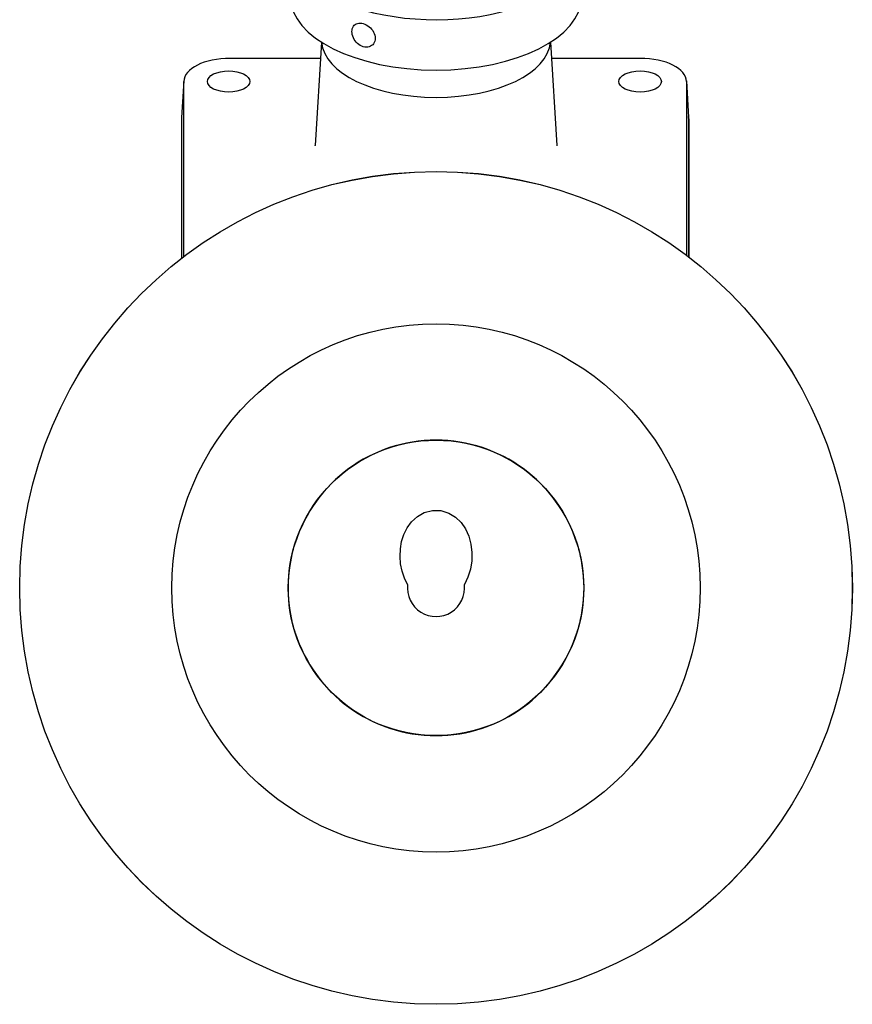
# Model space of a CAD drawing. Header units: millimetres. Extents: x 1102 to 3603, y 544 to 1472.
# Tile 10 of 17: x 1544 to 1730, y 767 to 987. Entities that reach past the tile are written whole.
import ezdxf

# ---------------------------------------------------------------- set-up
doc = ezdxf.new("R2010")
doc.units = ezdxf.units.MM
doc.layers.add('DETAIL', color=2, linetype='Continuous')

msp = doc.modelspace()

# ---------------------------------------------------------------- linework, layer by layer
at = {"layer": 'DETAIL'}
for p, q in [((1611.43, 981.7), (1610.03, 958.63)), ((1662.65, 981.7), (1664.04, 958.63)), ((1591.04, 978.09), (1611.21, 978.09)), ((1662.87, 978.09), (1682.64, 978.09)), ((1580.7, 973.07), (1580.2, 964.85)), ((1580.69, 933.79), (1580.69, 972.91)), ((1692.98, 973.07), (1693.48, 964.85)), ((1692.98, 972.91), (1692.98, 934.1)), ((1580.19, 964.69), (1580.19, 933.41)), ((1693.48, 964.69), (1693.48, 933.72)), ((1693.54, 964.54), (1693.54, 933.68)), ((1693.54, 940.19), (1693.54, 940.06)), ((1693.54, 936.01), (1693.54, 940.06)), ((1693.54, 936.01), (1693.54, 933.68)), ((1605.58, 869.8), (1605.59, 869.8)), ((1668.49, 869.8), (1668.49, 869.8)), ((1605.58, 849.8), (1605.59, 849.8)), ((1668.49, 849.8), (1668.49, 849.8))]:
    msp.add_line(p, q, dxfattribs=at)
at = {"layer": 'DETAIL', "flags": 128}
for points in [[(1620.79, 980.66), (1620.46, 980.78), (1620.13, 980.95), (1619.8, 981.16), (1619.5, 981.41), (1619.23, 981.69), (1618.99, 981.99), (1618.78, 982.31), (1618.59, 982.65), (1618.45, 983.01), (1618.34, 983.38), (1618.28, 983.73), (1618.26, 984.07), (1618.28, 984.4), (1618.34, 984.71), (1618.45, 985), (1618.59, 985.26), (1618.78, 985.48), (1618.99, 985.66), (1619.23, 985.8), (1619.5, 985.9), (1619.8, 985.96), (1620.13, 985.97), (1620.46, 985.94), (1620.79, 985.86)], [(1620.79, 985.86), (1621.12, 985.74), (1621.46, 985.58), (1621.79, 985.38), (1622.11, 985.15), (1622.4, 984.88), (1622.66, 984.6), (1622.89, 984.29), (1623.09, 983.96), (1623.25, 983.62), (1623.36, 983.26), (1623.43, 982.91), (1623.46, 982.57), (1623.43, 982.25), (1623.36, 981.93), (1623.25, 981.63), (1623.09, 981.36), (1622.89, 981.12), (1622.66, 980.93), (1622.4, 980.77), (1622.11, 980.65), (1621.79, 980.58), (1621.46, 980.56), (1621.12, 980.59), (1620.79, 980.66)], [(1610.02, 958.54), (1610.03, 958.57), (1610.03, 958.63)], [(1664.04, 958.63), (1664.05, 958.57), (1664.05, 958.54)], [(1630.7, 860.56), (1629.99, 861.99), (1629.46, 863.53), (1629.13, 865.16), (1629, 866.83), (1629.07, 868.5), (1629.36, 870.14), (1629.86, 871.71), (1630.6, 873.2), (1631.6, 874.56), (1632.87, 875.74), (1634.42, 876.63), (1636.22, 877.11), (1638.11, 877.08), (1639.88, 876.53), (1641.4, 875.59), (1642.63, 874.39), (1643.6, 872.99), (1644.34, 871.38), (1644.83, 869.6), (1645.06, 867.74), (1645.03, 865.85), (1644.72, 863.97), (1644.17, 862.19), (1643.38, 860.56)], [(1605.59, 849.8), (1605.56, 849.88), (1605.48, 850.14), (1605.36, 850.57), (1605.19, 851.16), (1605, 851.89), (1604.8, 852.73), (1604.61, 853.68), (1604.42, 854.77), (1604.26, 855.96), (1604.14, 857.22), (1604.06, 858.52), (1604.04, 859.8), (1604.06, 861.08), (1604.14, 862.38), (1604.26, 863.64), (1604.42, 864.83), (1604.61, 865.91), (1604.8, 866.87), (1605, 867.71), (1605.19, 868.44), (1605.36, 869.03), (1605.48, 869.46), (1605.56, 869.71), (1605.59, 869.8)], [(1668.49, 869.8), (1668.51, 869.71), (1668.59, 869.46), (1668.72, 869.03), (1668.89, 868.44), (1669.08, 867.71), (1669.27, 866.87), (1669.47, 865.91), (1669.65, 864.83), (1669.81, 863.64), (1669.94, 862.38), (1670.01, 861.08), (1670.04, 859.8), (1670.01, 858.52), (1669.94, 857.22), (1669.81, 855.96), (1669.65, 854.77), (1669.47, 853.68), (1669.27, 852.73), (1669.08, 851.89), (1668.89, 851.16), (1668.72, 850.57), (1668.59, 850.14), (1668.51, 849.88), (1668.49, 849.8)]]:
    msp.add_lwpolyline(points, dxfattribs=at)
at = {"layer": 'DETAIL'}
for radius in [93, 93, 93.01, 59, 33, 32.99]:
    msp.add_circle((1637.04, 859.8), radius, dxfattribs=at)
for radius, start, end in [(33, 17.6397, 162.3603), (6.39, 173.1379, 6.8621), (33, 197.6397, 342.3603)]:
    msp.add_arc((1637.04, 859.8), radius, start, end, dxfattribs=at)
for centre, major_axis, start_param, end_param in [((1637.04, 1002.96), (32.5, 0), 2.905707, 6.531895), ((1637.04, 991.71), (32.5, 0), 3.141593, 6.283185), ((1637.04, 982.16), (25.57, 0), 3.180426, 6.244352), ((1591.04, 972.91), (-10.34, 0), 4.712389, 6.283185), ((1682.64, 972.91), (10.34, 0), 0, 1.570796), ((1591.04, 964.69), (-10.84, 0), 6.252923, 6.283185), ((1682.54, 964.54), (11, 0), 0, 0.123859), ((1682.64, 964.69), (10.84, 0), 0, 0.030262), ((1637.04, 940.06), (56.5, 0), 6.278579, 6.28325), ((1637.04, 936.01), (56.5, 0), 6.278839, 6.283177)]:
    msp.add_ellipse(centre, major_axis=major_axis, ratio=0.5, start_param=start_param, end_param=end_param, dxfattribs=at)
for centre in [(1590.71, 972.91), (1682.64, 972.91)]:
    msp.add_ellipse(centre, major_axis=(-4.75, 0), ratio=0.5, dxfattribs=at)

doc.saveas('drawing.dxf')
